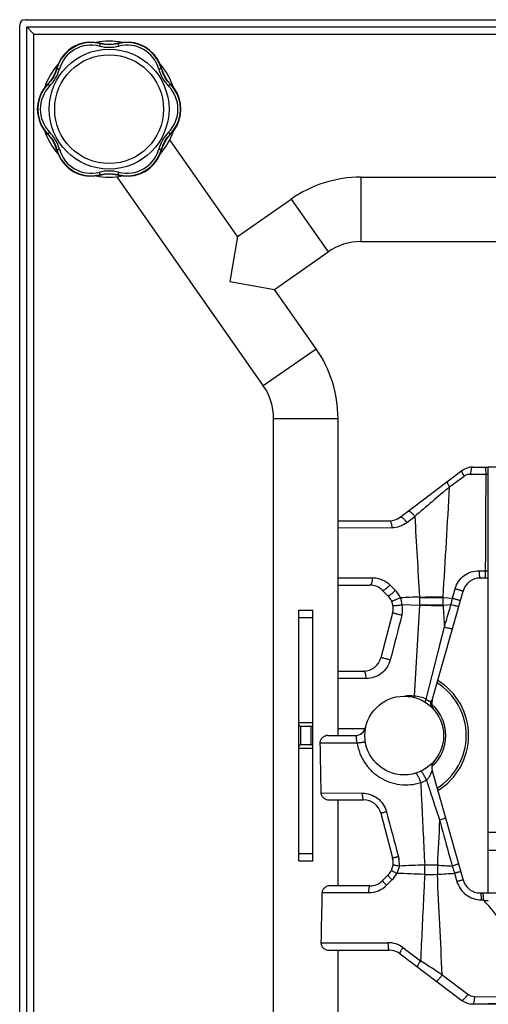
# Model space of a CAD drawing. Header units: millimetres. Extents: x 0 to 2100, y 0 to 1485.
# Tile 19 of 23: x 1379 to 1510, y 725 to 1001. Entities that reach past the tile are written whole.
import ezdxf

# ---------------------------------------------------------------- set-up
doc = ezdxf.new("R2010")
doc.units = ezdxf.units.MM
doc.header["$LTSCALE"] = 5
doc.layers.add('AXES', color=7, linetype='Continuous')

msp = doc.modelspace()

# ---------------------------------------------------------------- linework, layer by layer
at = {"color": 7, "linetype": 'Continuous'}
for p, q in [((1379.12, 602.09), (1379.12, 999.09)), ((1380.62, 1000.59), (1677.62, 1000.59)), ((1381.12, 602.59), (1381.12, 998.59)), ((1383.12, 996.59), (1381.12, 998.59)), ((1381.12, 998.59), (1677.12, 998.59)), ((1402.81, 993.75), (1401.62, 993.99)), ((1387.74, 983.54), (1386.94, 982.62)), ((1384.15, 977.08), (1384.04, 975.59)), ((1424.08, 974.1), (1424.19, 975.59)), ((1420.5, 967.64), (1421.3, 968.56)), ((1405.42, 957.43), (1406.62, 957.19)), ((1474.5, 956.59), (1583.73, 956.59)), ((1474.5, 938.59), (1583.73, 938.59)), ((1450.12, 712.02), (1450.12, 889.16)), ((1468.12, 800.59), (1468.12, 889.16)), ((1510.12, 756.59), (1510.12, 875.59)), ((1548.12, 875.59), (1510.12, 875.59)), ((1457.12, 765.59), (1457.12, 835.59)), ((1457.12, 835.59), (1461.12, 835.59)), ((1461.12, 765.59), (1461.12, 835.59)), ((1457.62, 803.19), (1460.62, 803.19)), ((1465.28, 800.59), (1472.94, 800.59)), ((1460.62, 797.99), (1457.62, 797.99)), ((1465.5, 782.59), (1475.26, 782.59)), ((1468.12, 758.59), (1468.12, 782.59)), ((1510.12, 773.59), (1548.12, 773.59)), ((1457.12, 765.59), (1461.12, 765.59)), ((1477.05, 758.59), (1465.73, 758.59)), ((1465.52, 740.59), (1482.45, 740.59)), ((1468.12, 712.02), (1468.12, 740.59)), ((1521.76, 725.59), (1510.12, 725.59))]:
    msp.add_line(p, q, dxfattribs=at)
at = {"color": 9, "linetype": 'Continuous'}
for p, q in [((1383.12, 604.59), (1383.12, 996.59)), ((1383.12, 996.59), (1675.12, 996.59)), ((1474.5, 956.59), (1474.5, 938.59)), ((1455, 950.44), (1465.32, 935.7)), ((1447.22, 898.34), (1461.97, 908.66)), ((1450.12, 889.16), (1468.12, 889.16)), ((1457.12, 833.59), (1461.12, 833.59)), ((1457.12, 804.19), (1461.12, 804.19)), ((1457.62, 803.19), (1457.62, 797.99)), ((1460.62, 797.99), (1460.62, 803.19)), ((1463.05, 798.56), (1473.47, 798.51)), ((1461.12, 796.99), (1457.12, 796.99)), ((1463.33, 784.56), (1474.88, 784.5)), ((1457.12, 767.59), (1461.12, 767.59)), ((1510.12, 768.59), (1548.12, 768.59)), ((1476.73, 756.68), (1463.62, 756.62)), ((1463.35, 742.62), (1482.07, 742.71))]:
    msp.add_line(p, q, dxfattribs=at)
at = {"color": 7, "linetype": 'Continuous'}
for points in [[(1401.62, 993.99), (1400.15, 994.26), (1398.58, 994.3), (1397.01, 994.1), (1395.5, 993.65), (1394.08, 992.97), (1392.78, 992.08), (1391.63, 990.99), (1390.68, 989.73), (1389.93, 988.35), (1389.44, 986.95)], [(1401.7, 993.87), (1400.23, 994.14), (1398.65, 994.19), (1397.08, 993.99), (1395.57, 993.54), (1394.14, 992.86), (1392.84, 991.97), (1391.7, 990.88), (1390.74, 989.62), (1389.99, 988.23), (1389.5, 986.82)], [(1406.53, 993.87), (1405.38, 993.64), (1404.11, 993.55), (1402.85, 993.64), (1401.7, 993.87)], [(1406.62, 993.99), (1405.42, 993.75), (1404.11, 993.66), (1402.81, 993.75)], [(1418.74, 986.82), (1418.24, 988.23), (1417.49, 989.63), (1416.53, 990.88), (1415.39, 991.97), (1414.09, 992.87), (1412.66, 993.54), (1411.15, 993.99), (1409.58, 994.19), (1408, 994.14), (1406.53, 993.87)], [(1418.8, 986.95), (1418.3, 988.35), (1417.55, 989.74), (1416.6, 991), (1415.45, 992.08), (1414.15, 992.98), (1412.73, 993.66), (1411.21, 994.1), (1409.65, 994.3), (1408.07, 994.26), (1406.62, 993.99)], [(1389.5, 986.82), (1389.12, 985.71), (1388.56, 984.57), (1387.85, 983.52), (1387.08, 982.64)], [(1389.44, 986.95), (1389.04, 985.8), (1388.46, 984.62), (1387.74, 983.54)], [(1421.16, 982.64), (1420.38, 983.52), (1419.67, 984.57), (1419.11, 985.71), (1418.74, 986.82)], [(1421.3, 982.62), (1420.49, 983.54), (1419.77, 984.63), (1419.19, 985.8), (1418.8, 986.95)], [(1386.94, 982.62), (1385.96, 981.48), (1385.12, 980.11), (1384.52, 978.64), (1384.15, 977.08)], [(1387.08, 982.64), (1386.09, 981.48), (1385.26, 980.12), (1384.65, 978.64), (1384.28, 977.08), (1384.17, 975.59)], [(1424.06, 975.59), (1423.95, 977.09), (1423.58, 978.65), (1422.97, 980.13), (1422.14, 981.49), (1421.16, 982.64)], [(1424.19, 975.59), (1424.08, 977.09), (1423.71, 978.65), (1423.11, 980.12), (1422.27, 981.48), (1421.3, 982.62)], [(1384.04, 975.59), (1384.15, 974.09), (1384.52, 972.53), (1385.13, 971.06), (1385.96, 969.7), (1386.94, 968.56)], [(1384.17, 975.59), (1384.28, 974.09), (1384.65, 972.53), (1385.26, 971.05), (1386.1, 969.69), (1387.08, 968.54)], [(1421.16, 968.54), (1422.14, 969.7), (1422.98, 971.06), (1423.59, 972.54), (1423.95, 974.1), (1424.06, 975.59)], [(1421.3, 968.56), (1422.27, 969.7), (1423.11, 971.07), (1423.72, 972.54), (1424.08, 974.1)], [(1386.94, 968.56), (1387.74, 967.64), (1388.47, 966.55), (1389.04, 965.38), (1389.44, 964.23)], [(1387.08, 968.54), (1387.86, 967.66), (1388.56, 966.61), (1389.12, 965.47), (1389.5, 964.36)], [(1418.74, 964.36), (1419.12, 965.47), (1419.68, 966.61), (1420.38, 967.66), (1421.16, 968.54)], [(1418.8, 964.23), (1419.19, 965.38), (1419.77, 966.56), (1420.5, 967.64)], [(1389.44, 964.23), (1389.93, 962.83), (1390.68, 961.44), (1391.64, 960.18), (1392.78, 959.1), (1394.08, 958.2), (1395.51, 957.52), (1397.02, 957.08), (1398.58, 956.88), (1400.16, 956.92), (1401.62, 957.19)], [(1389.5, 964.36), (1389.99, 962.95), (1390.74, 961.55), (1391.7, 960.3), (1392.84, 959.21), (1394.15, 958.31), (1395.57, 957.64), (1397.09, 957.19), (1398.65, 956.99), (1400.23, 957.04), (1401.7, 957.31)], [(1406.53, 957.31), (1408.01, 957.04), (1409.59, 956.99), (1411.15, 957.19), (1412.67, 957.64), (1414.09, 958.32), (1415.39, 959.21), (1416.54, 960.3), (1417.5, 961.56), (1418.24, 962.95), (1418.74, 964.36)], [(1406.62, 957.19), (1408.08, 956.92), (1409.66, 956.88), (1411.22, 957.08), (1412.73, 957.53), (1414.16, 958.21), (1415.46, 959.1), (1416.6, 960.19), (1417.56, 961.45), (1418.3, 962.83), (1418.8, 964.23)], [(1401.62, 957.19), (1402.82, 957.43), (1404.12, 957.52), (1405.42, 957.43)], [(1401.7, 957.31), (1402.86, 957.54), (1404.12, 957.63), (1405.38, 957.54), (1406.53, 957.31)]]:
    msp.add_lwpolyline(points, dxfattribs=at)
at = {"color": 9, "linetype": 'Continuous'}
for radius in [16.75, 15.21]:
    msp.add_circle((1404.12, 975.59), radius, dxfattribs=at)
at = {"color": 7, "linetype": 'Continuous'}
for centre, radius, start, end in [((1380.62, 999.09), 1.5, 90, 180), ((1474.5, 922.59), 34, 90, 125), ((1474.5, 922.59), 16, 90, 125), ((1434.12, 889.16), 34, 0, 35), ((1434.12, 889.16), 16, 0, 35), ((1486.62, 800.59), 18, 301.3943, 58.6057), ((1457.62, 803.69), 0.5, 180, 270), ((1460.62, 803.69), 0.5, 270, 0), ((1457.62, 797.49), 0.5, 90, 180), ((1460.62, 797.49), 0.5, 0, 90)]:
    msp.add_arc(centre, radius, start, end, dxfattribs=at)
at = {"color": 9, "linetype": 'Continuous'}
for centre, radius, start, end in [((1399.09, 984.29), 9.21, 75.5258, 164.4742), ((1404.12, 1003.78), 10.91, 255.5584, 284.4416), ((1409.14, 984.29), 9.21, 15.5259, 104.4741), ((1379.71, 989.68), 10.91, 315.5584, 344.4416), ((1428.53, 989.68), 10.91, 195.5584, 224.4416), ((1394.07, 975.59), 9.21, 135.5229, 180.0039), ((1414.16, 975.59), 9.21, 359.9961, 44.4771), ((1394.07, 975.59), 9.21, 179.9961, 224.4771), ((1414.16, 975.59), 9.21, 315.5229, 0.0039), ((1379.71, 961.5), 10.91, 15.5584, 44.4416), ((1428.53, 961.5), 10.91, 135.5584, 164.4416), ((1399.09, 966.89), 9.21, 195.5259, 284.4741), ((1409.14, 966.89), 9.21, 255.5258, 344.4742), ((1404.12, 947.4), 10.91, 75.5584, 104.4416), ((1486.62, 800.59), 17.36, 301.9804, 58.0196), ((1486.62, 800.59), 11.64, 311.7649, 48.2351)]:
    msp.add_arc(centre, radius, start, end, dxfattribs=at)
for points, knots in [([(1401.7, 993.87), (1401.69, 993.87), (1401.68, 993.86), (1401.66, 993.85), (1401.64, 993.82), (1401.61, 993.77), (1401.57, 993.69), (1401.53, 993.59), (1401.47, 993.43), (1401.42, 993.3), (1401.4, 993.21)], [0, 0, 0, 0, 0.032849, 0.058416, 0.091316, 0.179751, 0.297395, 0.441973, 0.610186, 1, 1, 1, 1]), ([(1401.62, 993.99), (1401.62, 993.99), (1401.62, 993.98), (1401.62, 993.97), (1401.62, 993.96), (1401.61, 993.93), (1401.61, 993.91), (1401.61, 993.89)], [0, 0, 0, 0, 0.024815, 0.075256, 0.26456, 0.573741, 1, 1, 1, 1]), ([(1406.53, 993.87), (1406.54, 993.87), (1406.56, 993.86), (1406.57, 993.85), (1406.6, 993.82), (1406.63, 993.77), (1406.66, 993.69), (1406.71, 993.59), (1406.77, 993.43), (1406.81, 993.3), (1406.84, 993.21)], [0, 0, 0, 0, 0.032849, 0.058416, 0.091316, 0.179751, 0.297395, 0.441973, 0.610186, 1, 1, 1, 1]), ([(1406.62, 993.99), (1406.62, 993.99), (1406.61, 993.98), (1406.61, 993.97), (1406.62, 993.96), (1406.62, 993.93), (1406.62, 993.91), (1406.63, 993.89)], [0, 0, 0, 0, 0.024818, 0.07526, 0.264563, 0.573742, 1, 1, 1, 1]), ([(1389.44, 986.95), (1389.44, 986.95), (1389.44, 986.95), (1389.44, 986.95), (1389.46, 986.94), (1389.49, 986.93), (1389.51, 986.92), (1389.52, 986.92)], [0, 0, 0, 0, 0.024819, 0.075261, 0.264564, 0.573742, 1, 1, 1, 1]), ([(1389.5, 986.82), (1389.5, 986.83), (1389.51, 986.84), (1389.53, 986.85), (1389.57, 986.85), (1389.63, 986.85), (1389.71, 986.85), (1389.82, 986.83), (1389.99, 986.81), (1390.13, 986.78), (1390.22, 986.76)], [0, 0, 0, 0, 0.032848, 0.058416, 0.091316, 0.17975, 0.297395, 0.441972, 0.610186, 1, 1, 1, 1]), ([(1418.74, 986.82), (1418.74, 986.83), (1418.72, 986.84), (1418.7, 986.85), (1418.66, 986.85), (1418.6, 986.85), (1418.52, 986.85), (1418.41, 986.83), (1418.24, 986.81), (1418.11, 986.78), (1418.01, 986.76)], [0, 0, 0, 0, 0.032849, 0.058416, 0.091316, 0.179751, 0.297395, 0.441973, 0.610186, 1, 1, 1, 1]), ([(1418.8, 986.95), (1418.8, 986.95), (1418.8, 986.95), (1418.79, 986.95), (1418.77, 986.94), (1418.75, 986.93), (1418.73, 986.92), (1418.71, 986.92)], [0, 0, 0, 0, 0.024816, 0.075257, 0.26456, 0.573741, 1, 1, 1, 1]), ([(1386.94, 982.62), (1386.94, 982.62), (1386.94, 982.62), (1386.95, 982.62), (1386.95, 982.61), (1386.96, 982.61), (1386.96, 982.61)], [0, 0, 0, 0, 0.087051, 0.276918, 0.580742, 1, 1, 1, 1]), ([(1386.96, 982.61), (1386.97, 982.6), (1386.98, 982.59), (1387, 982.58), (1387.01, 982.57)], [0, 0, 0, 0, 0.20355, 1, 1, 1, 1]), ([(1387.08, 982.64), (1387.07, 982.63), (1387.07, 982.61), (1387.08, 982.59), (1387.09, 982.56), (1387.12, 982.51), (1387.17, 982.43), (1387.23, 982.35), (1387.34, 982.21), (1387.43, 982.11), (1387.5, 982.04)], [0, 0, 0, 0, 0.032849, 0.058416, 0.091317, 0.179751, 0.297395, 0.441973, 0.610186, 1, 1, 1, 1]), ([(1421.16, 982.64), (1421.16, 982.63), (1421.16, 982.61), (1421.16, 982.59), (1421.14, 982.56), (1421.11, 982.51), (1421.07, 982.43), (1421, 982.35), (1420.89, 982.21), (1420.8, 982.11), (1420.73, 982.04)], [0, 0, 0, 0, 0.032849, 0.058416, 0.091316, 0.179751, 0.297395, 0.441973, 0.610186, 1, 1, 1, 1]), ([(1421.27, 982.61), (1421.27, 982.6), (1421.25, 982.59), (1421.24, 982.58), (1421.22, 982.57)], [0, 0, 0, 0, 0.203571, 1, 1, 1, 1]), ([(1421.3, 982.62), (1421.3, 982.62), (1421.29, 982.62), (1421.29, 982.62), (1421.28, 982.61), (1421.27, 982.61), (1421.27, 982.61)], [0, 0, 0, 0, 0.087051, 0.276918, 0.580741, 1, 1, 1, 1]), ([(1386.94, 968.56), (1386.94, 968.56), (1386.94, 968.56), (1386.95, 968.56), (1386.95, 968.57), (1386.96, 968.57), (1386.96, 968.57)], [0, 0, 0, 0, 0.087051, 0.276918, 0.580741, 1, 1, 1, 1]), ([(1386.96, 968.57), (1386.97, 968.58), (1386.98, 968.59), (1387, 968.6), (1387.01, 968.61)], [0, 0, 0, 0, 0.203571, 1, 1, 1, 1]), ([(1387.08, 968.54), (1387.07, 968.55), (1387.07, 968.57), (1387.08, 968.59), (1387.09, 968.62), (1387.12, 968.67), (1387.17, 968.75), (1387.23, 968.83), (1387.34, 968.96), (1387.43, 969.07), (1387.5, 969.14)], [0, 0, 0, 0, 0.032849, 0.058416, 0.091316, 0.179751, 0.297395, 0.441973, 0.610186, 1, 1, 1, 1]), ([(1421.16, 968.54), (1421.16, 968.55), (1421.16, 968.57), (1421.16, 968.59), (1421.14, 968.62), (1421.11, 968.67), (1421.07, 968.75), (1421, 968.83), (1420.89, 968.96), (1420.8, 969.07), (1420.73, 969.14)], [0, 0, 0, 0, 0.032849, 0.058416, 0.091317, 0.179751, 0.297395, 0.441973, 0.610186, 1, 1, 1, 1]), ([(1421.27, 968.57), (1421.27, 968.58), (1421.25, 968.59), (1421.24, 968.6), (1421.22, 968.61)], [0, 0, 0, 0, 0.20355, 1, 1, 1, 1]), ([(1421.3, 968.56), (1421.3, 968.56), (1421.29, 968.56), (1421.29, 968.56), (1421.28, 968.57), (1421.27, 968.57), (1421.27, 968.57)], [0, 0, 0, 0, 0.087051, 0.276918, 0.580742, 1, 1, 1, 1]), ([(1389.44, 964.23), (1389.44, 964.23), (1389.44, 964.23), (1389.44, 964.23), (1389.46, 964.24), (1389.49, 964.25), (1389.51, 964.26), (1389.52, 964.26)], [0, 0, 0, 0, 0.024816, 0.075257, 0.26456, 0.573741, 1, 1, 1, 1]), ([(1389.5, 964.36), (1389.5, 964.35), (1389.51, 964.34), (1389.53, 964.33), (1389.57, 964.33), (1389.63, 964.33), (1389.71, 964.33), (1389.82, 964.35), (1389.99, 964.37), (1390.13, 964.4), (1390.22, 964.42)], [0, 0, 0, 0, 0.032849, 0.058416, 0.091316, 0.179751, 0.297395, 0.441973, 0.610186, 1, 1, 1, 1]), ([(1418.74, 964.36), (1418.74, 964.35), (1418.72, 964.34), (1418.7, 964.33), (1418.66, 964.33), (1418.6, 964.33), (1418.52, 964.33), (1418.41, 964.35), (1418.24, 964.37), (1418.11, 964.4), (1418.01, 964.42)], [0, 0, 0, 0, 0.032848, 0.058416, 0.091316, 0.17975, 0.297395, 0.441972, 0.610186, 1, 1, 1, 1]), ([(1418.8, 964.23), (1418.8, 964.23), (1418.8, 964.23), (1418.79, 964.23), (1418.77, 964.24), (1418.75, 964.25), (1418.73, 964.26), (1418.71, 964.26)], [0, 0, 0, 0, 0.024819, 0.075261, 0.264564, 0.573742, 1, 1, 1, 1]), ([(1401.7, 957.31), (1401.69, 957.31), (1401.68, 957.32), (1401.66, 957.33), (1401.64, 957.36), (1401.61, 957.41), (1401.57, 957.49), (1401.53, 957.59), (1401.47, 957.75), (1401.42, 957.88), (1401.4, 957.97)], [0, 0, 0, 0, 0.032849, 0.058416, 0.091316, 0.179751, 0.297395, 0.441973, 0.610186, 1, 1, 1, 1]), ([(1406.53, 957.31), (1406.54, 957.31), (1406.56, 957.32), (1406.57, 957.33), (1406.6, 957.36), (1406.63, 957.41), (1406.66, 957.49), (1406.71, 957.59), (1406.77, 957.75), (1406.81, 957.88), (1406.84, 957.97)], [0, 0, 0, 0, 0.032849, 0.058416, 0.091316, 0.179751, 0.297395, 0.441973, 0.610186, 1, 1, 1, 1]), ([(1401.62, 957.19), (1401.62, 957.19), (1401.62, 957.2), (1401.62, 957.21), (1401.62, 957.22), (1401.61, 957.25), (1401.61, 957.27), (1401.61, 957.29)], [0, 0, 0, 0, 0.024818, 0.07526, 0.264563, 0.573742, 1, 1, 1, 1]), ([(1406.62, 957.19), (1406.62, 957.19), (1406.61, 957.2), (1406.61, 957.21), (1406.62, 957.22), (1406.62, 957.25), (1406.62, 957.27), (1406.63, 957.29)], [0, 0, 0, 0, 0.024815, 0.075256, 0.26456, 0.573741, 1, 1, 1, 1])]:
    msp.add_open_spline(points, degree=3, knots=knots, dxfattribs=at)
at = {"color": 7, "linetype": 'Continuous'}
for points, knots in [([(1465.28, 800.59), (1465.04, 800.59), (1464.54, 800.48), (1463.97, 800.15), (1463.56, 799.78), (1463.29, 799.44), (1463.09, 799.02), (1463.04, 798.72), (1463.05, 798.56)], [0, 0, 0, 0, 0.216765, 0.458083, 0.587221, 0.721095, 0.859166, 1, 1, 1, 1]), ([(1463.33, 784.56), (1463.33, 784.41), (1463.39, 784.11), (1463.59, 783.71), (1463.86, 783.38), (1464.26, 783.02), (1464.8, 782.7), (1465.28, 782.59), (1465.5, 782.59)], [0, 0, 0, 0, 0.142852, 0.28229, 0.41691, 0.54622, 0.786303, 1, 1, 1, 1]), ([(1465.73, 758.59), (1465.51, 758.59), (1465.05, 758.48), (1464.52, 758.16), (1464.13, 757.8), (1463.87, 757.47), (1463.68, 757.07), (1463.62, 756.77), (1463.62, 756.62)], [0, 0, 0, 0, 0.209971, 0.448715, 0.578316, 0.713889, 0.854965, 1, 1, 1, 1]), ([(1463.35, 742.62), (1463.35, 742.46), (1463.39, 742.16), (1463.59, 741.75), (1463.85, 741.4), (1464.25, 741.03), (1464.8, 740.71), (1465.29, 740.59), (1465.52, 740.59)], [0, 0, 0, 0, 0.142914, 0.282585, 0.417403, 0.546826, 0.78684, 1, 1, 1, 1])]:
    msp.add_open_spline(points, degree=3, knots=knots, dxfattribs=at)
for points in [[(1463.05, 798.56), (1463.14, 793.89), (1463.24, 789.23), (1463.33, 784.56)], [(1463.62, 756.62), (1463.53, 751.95), (1463.44, 747.28), (1463.35, 742.62)]]:
    msp.add_open_spline(points, degree=3, dxfattribs=at)
at = {"layer": 'AXES', "color": 7, "linetype": 'Continuous'}
for p, q in [((1440.04, 939.97), (1421.09, 967.05)), ((1447.22, 898.34), (1406.34, 956.72)), ((1440.04, 939.97), (1455, 950.44)), ((1440.04, 939.97), (1437.83, 927.44)), ((1450.37, 925.23), (1465.32, 935.7)), ((1437.83, 927.44), (1450.37, 925.23)), ((1461.97, 908.66), (1450.37, 925.23)), ((1505.78, 875.59), (1510.12, 875.59)), ((1485.45, 861.59), (1502.78, 874.59)), ((1468.12, 860.59), (1482.45, 860.59)), ((1510.12, 844.59), (1507.89, 844.59)), ((1468.12, 842.59), (1477.05, 842.59)), ((1480.58, 841.13), (1482.09, 839.62)), ((1494.42, 810.45), (1503.08, 840.96)), ((1483.39, 834.81), (1480.1, 822.32)), ((1468.12, 818.59), (1475.26, 818.59)), ((1494.42, 790.73), (1503.08, 760.22)), ((1480.1, 778.86), (1483.39, 766.37)), ((1480.58, 760.05), (1482.09, 761.56)), ((1507.89, 756.59), (1550.34, 756.59)), ((1485.45, 739.59), (1502.78, 726.59)), ((1505.78, 725.59), (1552.45, 725.59))]:
    msp.add_line(p, q, dxfattribs=at)
at = {"layer": 'AXES', "color": 9, "linetype": 'Continuous'}
for p, q in [((1499.31, 870.05), (1503.36, 873.06)), ((1505.15, 873.64), (1509.43, 873.6)), ((1487.37, 860.13), (1489.57, 861.78)), ((1468.12, 858.62), (1483.16, 858.71)), ((1468.12, 844.63), (1477.69, 844.68)), ((1507.55, 846.62), (1509.29, 846.6)), ((1482.63, 842.65), (1484.13, 841.16)), ((1497.49, 839.18), (1500.15, 838.95)), ((1500.15, 838.95), (1500.87, 841.61)), ((1490.88, 836.89), (1486.08, 837.09)), ((1497.49, 837), (1499.71, 837.19)), ((1492.76, 810.77), (1497.87, 830.92)), ((1496.5, 825.51), (1497.87, 830.92)), ((1475.98, 816.51), (1468.12, 816.56)), ((1468.12, 802.56), (1475.71, 802.52)), ((1500.69, 762.11), (1501.36, 759.8)), ((1483.21, 760.27), (1481.69, 758.76)), ((1508.14, 754.66), (1508.74, 754.65)), ((1486.26, 741.33), (1491.18, 737.66)), ((1497.24, 733.71), (1504.44, 728.29)), ((1506.24, 727.67), (1522.22, 727.54))]:
    msp.add_line(p, q, dxfattribs=at)
at = {"layer": 'AXES', "color": 7, "linetype": 'Continuous'}
msp.add_circle((1486.62, 800.59), 11, dxfattribs=at)
for centre, radius, start, end in [((1404.12, 975.59), 19, 78.9588, 101.0446), ((1404.12, 975.59), 19, 138.6934, 161.0721), ((1404.12, 975.59), 19, 18.0163, 41.3102), ((1404.12, 975.59), 19, 198.0163, 221.3102), ((1404.12, 975.59), 19, 318.6934, 341.0721), ((1404.12, 975.59), 19, 258.9588, 281.0446), ((1505.78, 870.59), 5, 90, 126.8699), ((1482.45, 865.59), 5, 270, 306.8699), ((1507.89, 839.59), 5, 90, 164.1406), ((1477.05, 837.59), 5, 44.9982, 90), ((1478.55, 836.09), 5, 345.2564, 45), ((1475.26, 823.59), 5, 270, 345.2564), ((1497.3, 809.63), 3, 164.1389, 220.2335), ((1472.94, 803.59), 3, 270, 346.5494), ((1497.3, 791.55), 3, 141.1572, 195.8611), ((1475.26, 777.59), 5, 14.7436, 90), ((1478.55, 765.09), 5, 314.9999, 14.7436), ((1477.05, 763.59), 5, 270, 315.0018), ((1507.89, 761.59), 5, 195.8594, 270), ((1482.45, 735.59), 5, 53.1301, 90), ((1505.78, 730.59), 5, 233.1301, 270)]:
    msp.add_arc(centre, radius, start, end, dxfattribs=at)
at = {"layer": 'AXES', "color": 9, "linetype": 'Continuous'}
for centre, radius, start, end in [((3627.04, -1646.41), 3295.43, 130.21545, 130.43749), ((-2356.7, 1081.28), 3861.79, 356.40885, 356.86446), ((10697.37, 1386.29), 9222.72, 183.260221, 183.400214), ((1483.12, 865.77), 7.06, 270.3561, 307.0072), ((1479.25, 836.28), 6.9, 23.9053, 45.0109), ((1477.37, 835.88), 8.79, 7.8732, 21.2945), ((1615.36, 838.09), 124.49, 179.4971, 180.5029), ((1491.13, 1032.11), 192.82, 269.9242, 271.8932), ((1487.42, 839.21), 3.46, 359.4983, 1.2155), ((1494.18, 1037.25), 198.09, 269.0438, 270.9559), ((1484.49, 840.2), 13.04, 355.5248, 356.4445), ((1450.38, 838.09), 47.12, 358.6713, 1.3287), ((1479.19, 835.92), 6.99, 345.5193, 9.612), ((11135, 264.56), 9661.09, 176.603728, 176.753887), ((1494.18, 638.93), 198.1, 89.044, 90.956), ((1487.42, 836.97), 3.46, 358.7844, 0.5018), ((1491.2, 648.12), 188.77, 88.0856, 90.097), ((1484.44, 835.98), 13.09, 3.5564, 4.4725), ((1488.16, 799.68), 12.01, 84.0016, 96.6568), ((1497.29, 810.63), 7.94, 172.8724, 175.8818), ((1488.42, 800.65), 11.01, 66.7878, 84.8428), ((1508.51, 802.39), 17.83, 151.9854, 154.9576), ((1497.32, 809.63), 3.02, 164.6153, 180.7408), ((1497.28, 809.63), 2.98, 180.7599, 186.2774), ((1497.3, 809.63), 3, 186.2958, 198.0476), ((1497.24, 809.64), 2.94, 164.1406, 164.5527), ((1497.28, 809.62), 2.98, 198.0647, 203.7321), ((1497.32, 809.64), 3.02, 203.7533, 218.9972), ((1497.27, 809.6), 2.95, 219.0444, 220.2941), ((1477.32, 799.99), 4.13, 188.3214, 200.9768), ((1487.64, 797.39), 10.58, 289.8585, 299.4189), ((1478.25, 764.92), 7.02, 353.4955, 15.0153), ((1478.19, 765.29), 7.1, 314.995, 333.0878), ((1387.74, 763.09), 104.62, 359.2814, 0.7186), ((1492.52, 591.62), 172.78, 88.8825, 90.0554), ((1655.26, 763.09), 159.37, 179.5401, 180.4599), ((1492.52, 934.62), 172.84, 269.9448, 271.1173), ((-7484.93, 314.62), 8991.95, 2.671374, 2.850643), ((1476.69, 763.76), 7.07, 270.3654, 315.0482), ((1562.86, 1068.26), 318.24, 260.2084, 260.4649), ((1482.11, 735.77), 6.94, 53.2555, 90.338), ((278.88, -1131.13), 2227.56, 56.84197, 57.02809), ((1506.27, 730.72), 3.04, 232.932, 269.4587)]:
    msp.add_arc(centre, radius, start, end, dxfattribs=at)
for points, knots in [([(1505.78, 875.59), (1505.74, 875.59), (1505.65, 875.56), (1505.53, 875.43), (1505.43, 875.25), (1505.33, 875.01), (1505.26, 874.72), (1505.18, 874.26), (1505.15, 873.89), (1505.15, 873.64)], [0, 0, 0, 0, 0.058807, 0.133331, 0.230346, 0.350741, 0.492236, 0.651022, 1, 1, 1, 1]), ([(1509.12, 875.59), (1509.14, 875.59), (1509.18, 875.56), (1509.21, 875.51), (1509.25, 875.42), (1509.29, 875.26), (1509.34, 875.03), (1509.38, 874.73), (1509.42, 874.25), (1509.43, 873.86), (1509.43, 873.6)], [0, 0, 0, 0, 0.03291, 0.058037, 0.090275, 0.177255, 0.294421, 0.440127, 0.610721, 1, 1, 1, 1]), ([(1502.78, 874.59), (1502.73, 874.55), (1502.72, 874.41), (1502.75, 874.24), (1502.82, 874.05), (1502.91, 873.83), (1503.08, 873.49), (1503.24, 873.24), (1503.36, 873.06)], [0, 0, 0, 0, 0.113565, 0.206068, 0.324149, 0.466149, 0.629015, 1, 1, 1, 1]), ([(1503.36, 873.06), (1503.62, 873.26), (1504.19, 873.55), (1504.84, 873.65), (1505.15, 873.64)], [0, 0, 0, 0, 0.503058, 1, 1, 1, 1]), ([(1509.43, 873.6), (1509.48, 873.6), (1509.57, 873.6), (1509.7, 873.6), (1509.82, 873.6), (1509.92, 873.6), (1509.99, 873.6), (1510.04, 873.6), (1510.07, 873.6), (1510.09, 873.6), (1510.1, 873.6), (1510.11, 873.6), (1510.12, 873.6), (1510.12, 873.6)], [0, 0, 0, 0, 0.209312, 0.403417, 0.576543, 0.723939, 0.842444, 0.889918, 0.92912, 0.959883, 0.982051, 0.995472, 1, 1, 1, 1]), ([(1498.7, 871.53), (1498.65, 871.49), (1498.65, 871.36), (1498.69, 871.2), (1498.76, 871.01), (1498.85, 870.8), (1499.03, 870.47), (1499.19, 870.22), (1499.31, 870.05)], [0, 0, 0, 0, 0.106987, 0.198507, 0.316661, 0.459568, 0.624042, 1, 1, 1, 1]), ([(1485.45, 861.59), (1485.49, 861.62), (1485.61, 861.65), (1485.81, 861.61), (1486.04, 861.5), (1486.3, 861.33), (1486.57, 861.09), (1486.85, 860.8), (1487.12, 860.48), (1487.29, 860.25), (1487.37, 860.13)], [0, 0, 0, 0, 0.05923, 0.135589, 0.235671, 0.359479, 0.503503, 0.662575, 0.830587, 1, 1, 1, 1]), ([(1487.64, 863.23), (1487.68, 863.26), (1487.8, 863.3), (1488, 863.26), (1488.24, 863.15), (1488.49, 862.98), (1488.77, 862.74), (1489.05, 862.46), (1489.32, 862.13), (1489.49, 861.9), (1489.57, 861.78)], [0, 0, 0, 0, 0.060108, 0.136976, 0.237208, 0.360901, 0.504637, 0.663326, 0.830935, 1, 1, 1, 1]), ([(1482.45, 860.59), (1482.5, 860.59), (1482.6, 860.56), (1482.73, 860.44), (1482.85, 860.27), (1482.95, 860.03), (1483.04, 859.75), (1483.13, 859.3), (1483.16, 858.95), (1483.16, 858.71)], [0, 0, 0, 0, 0.065173, 0.143626, 0.241955, 0.361649, 0.501064, 0.656973, 1, 1, 1, 1]), ([(1477.69, 844.68), (1477.7, 844.41), (1477.68, 844.03), (1477.6, 843.54), (1477.52, 843.22), (1477.43, 842.96), (1477.32, 842.76), (1477.19, 842.63), (1477.09, 842.59), (1477.05, 842.59)], [0, 0, 0, 0, 0.344525, 0.503342, 0.645703, 0.76732, 0.865492, 0.940813, 1, 1, 1, 1]), ([(1477.69, 844.68), (1478.14, 844.68), (1479.05, 844.6), (1480.36, 844.21), (1481.59, 843.57), (1482.31, 842.98), (1482.63, 842.65)], [0, 0, 0, 0, 0.246655, 0.494998, 0.745976, 1, 1, 1, 1]), ([(1500.87, 841.61), (1501.07, 842.33), (1501.71, 843.72), (1503.29, 845.37), (1505.31, 846.41), (1506.81, 846.63), (1507.55, 846.62)], [0, 0, 0, 0, 0.251556, 0.502326, 0.751708, 1, 1, 1, 1]), ([(1507.55, 846.62), (1507.55, 846.36), (1507.56, 845.99), (1507.6, 845.51), (1507.64, 845.2), (1507.69, 844.95), (1507.74, 844.78), (1507.79, 844.68), (1507.83, 844.62), (1507.87, 844.59), (1507.89, 844.59)], [0, 0, 0, 0, 0.368025, 0.535317, 0.682955, 0.805705, 0.899485, 0.934925, 0.962831, 1, 1, 1, 1]), ([(1509.29, 846.6), (1509.29, 846.34), (1509.28, 845.96), (1509.26, 845.49), (1509.24, 845.19), (1509.22, 844.94), (1509.19, 844.76), (1509.16, 844.65), (1509.14, 844.6), (1509.12, 844.59), (1509.12, 844.59)], [0, 0, 0, 0, 0.383375, 0.555325, 0.704987, 0.827047, 0.917662, 0.9746, 0.990612, 1, 1, 1, 1]), ([(1509.29, 846.6), (1509.34, 846.6), (1509.45, 846.6), (1509.61, 846.6), (1509.75, 846.6), (1509.87, 846.6), (1509.96, 846.6), (1510.02, 846.6), (1510.05, 846.6), (1510.08, 846.6), (1510.1, 846.6), (1510.11, 846.61), (1510.12, 846.6), (1510.12, 846.6)], [0, 0, 0, 0, 0.20332, 0.394802, 0.567644, 0.716759, 0.83771, 0.886502, 0.926951, 0.958687, 0.981529, 0.995341, 1, 1, 1, 1]), ([(1482.63, 842.65), (1482.43, 842.43), (1482.11, 842.11), (1481.68, 841.72), (1481.37, 841.48), (1481.1, 841.29), (1480.9, 841.17), (1480.76, 841.12), (1480.67, 841.1), (1480.61, 841.1), (1480.58, 841.13)], [0, 0, 0, 0, 0.347482, 0.514648, 0.666145, 0.794449, 0.893722, 0.931406, 0.961049, 1, 1, 1, 1]), ([(1484.13, 841.16), (1483.93, 840.93), (1483.61, 840.61), (1483.18, 840.22), (1482.87, 839.98), (1482.6, 839.79), (1482.4, 839.67), (1482.27, 839.62), (1482.18, 839.59), (1482.11, 839.6), (1482.09, 839.62)], [0, 0, 0, 0, 0.348057, 0.515494, 0.667203, 0.795612, 0.894829, 0.932394, 0.96183, 1, 1, 1, 1]), ([(1485.56, 839.07), (1485.42, 839.01), (1485.14, 838.88), (1484.72, 838.69), (1484.31, 838.52), (1483.94, 838.37), (1483.62, 838.25), (1483.39, 838.17), (1483.26, 838.13), (1483.19, 838.12), (1483.14, 838.11), (1483.12, 838.12), (1483.11, 838.13)], [0, 0, 0, 0, 0.174895, 0.353296, 0.525039, 0.680906, 0.812258, 0.911972, 0.948281, 0.97492, 0.991809, 1, 1, 1, 1]), ([(1500.87, 841.61), (1501.01, 841.57), (1501.28, 841.49), (1501.69, 841.38), (1502.06, 841.27), (1502.35, 841.18), (1502.56, 841.12), (1502.69, 841.08), (1502.81, 841.05), (1502.9, 841.02), (1502.97, 841), (1503.01, 840.98), (1503.04, 840.97), (1503.06, 840.97), (1503.07, 840.96), (1503.08, 840.96), (1503.08, 840.96), (1503.08, 840.96)], [0, 0, 0, 0, 0.186161, 0.37025, 0.543075, 0.696892, 0.764461, 0.824684, 0.876851, 0.920416, 0.954844, 0.968485, 0.979703, 0.988476, 0.994784, 0.998613, 1, 1, 1, 1]), ([(1486.08, 837.09), (1485.78, 837.02), (1485.33, 836.95), (1484.74, 836.87), (1484.34, 836.83), (1484, 836.81), (1483.77, 836.82), (1483.63, 836.83), (1483.55, 836.84), (1483.51, 836.86), (1483.49, 836.88), (1483.48, 836.9)], [0, 0, 0, 0, 0.351133, 0.5212, 0.675443, 0.805603, 0.904991, 0.941673, 0.969253, 0.98804, 1, 1, 1, 1]), ([(1497.87, 830.92), (1498.02, 831.44), (1498.63, 833.53), (1499.25, 835.62), (1499.71, 837.19)], [0, 0, 0, 0, 0.249795, 1, 1, 1, 1]), ([(1499.71, 837.19), (1499.75, 837.34), (1499.89, 837.92), (1500.04, 838.51), (1500.15, 838.95)], [0, 0, 0, 0, 0.249547, 1, 1, 1, 1]), ([(1499.71, 837.19), (1499.98, 837.11), (1500.37, 837), (1500.87, 836.88), (1501.2, 836.81), (1501.47, 836.76), (1501.68, 836.74), (1501.81, 836.73), (1501.87, 836.74), (1501.89, 836.76), (1501.89, 836.76)], [0, 0, 0, 0, 0.369658, 0.540571, 0.692175, 0.818051, 0.912808, 0.972965, 0.989987, 1, 1, 1, 1]), ([(1500.15, 838.95), (1500.28, 838.92), (1500.55, 838.84), (1500.95, 838.72), (1501.32, 838.61), (1501.61, 838.53), (1501.82, 838.47), (1501.95, 838.43), (1502.06, 838.39), (1502.15, 838.36), (1502.23, 838.33), (1502.27, 838.32), (1502.3, 838.31), (1502.32, 838.3), (1502.32, 838.3), (1502.33, 838.29), (1502.33, 838.29)], [0, 0, 0, 0, 0.186873, 0.371212, 0.543956, 0.697487, 0.764877, 0.824918, 0.876912, 0.920327, 0.954641, 0.979437, 0.988205, 0.994531, 0.998419, 1, 1, 1, 1]), ([(1485.95, 834.17), (1485.81, 834.21), (1485.5, 834.29), (1485.05, 834.41), (1484.62, 834.52), (1484.28, 834.61), (1484.03, 834.67), (1483.87, 834.71), (1483.73, 834.74), (1483.61, 834.77), (1483.52, 834.79), (1483.46, 834.8), (1483.42, 834.81), (1483.4, 834.81), (1483.39, 834.81), (1483.39, 834.81), (1483.39, 834.81)], [0, 0, 0, 0, 0.174895, 0.353888, 0.526576, 0.683495, 0.753194, 0.815741, 0.870239, 0.915908, 0.952153, 0.978417, 0.987695, 0.994375, 0.99845, 1, 1, 1, 1]), ([(1497.87, 830.92), (1498.14, 830.84), (1498.53, 830.73), (1499.05, 830.61), (1499.39, 830.54), (1499.67, 830.49), (1499.87, 830.47), (1499.99, 830.47), (1500.06, 830.48), (1500.11, 830.49), (1500.12, 830.51)], [0, 0, 0, 0, 0.365762, 0.536113, 0.687799, 0.814212, 0.909835, 0.94497, 0.971346, 1, 1, 1, 1]), ([(1482.73, 821.69), (1482.53, 820.94), (1481.88, 819.49), (1480.26, 817.8), (1478.22, 816.74), (1476.72, 816.51), (1475.98, 816.51)], [0, 0, 0, 0, 0.257504, 0.51025, 0.757184, 1, 1, 1, 1]), ([(1482.73, 821.69), (1482.58, 821.74), (1482.27, 821.82), (1481.82, 821.94), (1481.37, 822.05), (1481.02, 822.14), (1480.77, 822.2), (1480.6, 822.23), (1480.46, 822.27), (1480.34, 822.29), (1480.24, 822.31), (1480.17, 822.32), (1480.12, 822.32), (1480.1, 822.32), (1480.1, 822.32), (1480.1, 822.32)], [0, 0, 0, 0, 0.172713, 0.350598, 0.523026, 0.680273, 0.750273, 0.81317, 0.868039, 0.914077, 0.950676, 0.977274, 0.993586, 0.997918, 1, 1, 1, 1]), ([(1475.98, 816.51), (1475.99, 816.78), (1475.96, 817.16), (1475.88, 817.65), (1475.79, 817.96), (1475.69, 818.22), (1475.56, 818.42), (1475.42, 818.55), (1475.31, 818.59), (1475.26, 818.59)], [0, 0, 0, 0, 0.339273, 0.495922, 0.636848, 0.758122, 0.857455, 0.935876, 1, 1, 1, 1]), ([(1494.01, 810.18), (1493.96, 810.16), (1493.87, 810.13), (1493.71, 810.12), (1493.55, 810.16), (1493.33, 810.28), (1493.06, 810.48), (1492.86, 810.67), (1492.76, 810.77)], [0, 0, 0, 0, 0.100541, 0.204125, 0.316154, 0.438683, 0.709115, 1, 1, 1, 1]), ([(1494.01, 810.18), (1493.99, 810.06), (1493.93, 809.54), (1493.98, 809.01), (1494.08, 808.63)], [0, 0, 0, 0, 0.248529, 1, 1, 1, 1]), ([(1494.01, 810.18), (1494.06, 810.21), (1494.16, 810.27), (1494.27, 810.33), (1494.34, 810.38), (1494.38, 810.41), (1494.4, 810.43), (1494.41, 810.44), (1494.42, 810.45)], [0, 0, 0, 0, 0.382253, 0.686933, 0.804577, 0.896556, 0.961601, 1, 1, 1, 1]), ([(1472.94, 800.59), (1472.97, 800.59), (1473.03, 800.58), (1473.1, 800.51), (1473.14, 800.41), (1473.16, 800.27), (1473.18, 800.09), (1473.19, 799.8), (1473.21, 799.56), (1473.24, 799.39)], [0, 0, 0, 0, 0.063306, 0.127765, 0.20883, 0.315861, 0.451086, 0.612715, 1, 1, 1, 1]), ([(1473.47, 798.51), (1473.63, 798.53), (1473.93, 798.58), (1474.36, 798.65), (1474.75, 798.71), (1475.05, 798.76), (1475.25, 798.79), (1475.38, 798.81), (1475.49, 798.82), (1475.58, 798.84), (1475.65, 798.85), (1475.69, 798.85), (1475.71, 798.86), (1475.73, 798.86), (1475.74, 798.86), (1475.75, 798.86), (1475.75, 798.86), (1475.75, 798.86)], [0, 0, 0, 0, 0.206168, 0.398543, 0.57126, 0.719671, 0.783472, 0.839693, 0.88793, 0.927882, 0.959253, 0.971639, 0.981802, 0.989731, 0.995412, 0.998835, 1, 1, 1, 1]), ([(1473.47, 798.51), (1473.62, 797.52), (1474.13, 795.57), (1475.52, 792.9), (1477.44, 790.59), (1479.81, 788.76), (1482.51, 787.48), (1485.4, 786.81), (1488.36, 786.76), (1490.3, 787.14), (1491.23, 787.43)], [0, 0, 0, 0, 0.126343, 0.252446, 0.37817, 0.503428, 0.6282, 0.752513, 0.876417, 1, 1, 1, 1]), ([(1491.23, 787.43), (1491.18, 787.61), (1491.06, 787.97), (1490.87, 788.48), (1490.67, 788.95), (1490.47, 789.34), (1490.27, 789.66), (1490.12, 789.87), (1489.99, 789.98), (1489.9, 790.05), (1489.82, 790.07), (1489.77, 790.05)], [0, 0, 0, 0, 0.185708, 0.36436, 0.529106, 0.674493, 0.79588, 0.889889, 0.926351, 0.956106, 1, 1, 1, 1]), ([(1492.84, 788.17), (1492.68, 788.5), (1492.44, 788.98), (1492.11, 789.58), (1491.88, 789.95), (1491.71, 790.22), (1491.59, 790.39), (1491.51, 790.48), (1491.44, 790.56), (1491.37, 790.61), (1491.31, 790.64), (1491.29, 790.63)], [0, 0, 0, 0, 0.377793, 0.547506, 0.696161, 0.818625, 0.868667, 0.910767, 0.944682, 0.970394, 1, 1, 1, 1]), ([(1492.84, 788.17), (1492.97, 788.27), (1493.21, 788.49), (1493.51, 788.87), (1493.77, 789.26), (1493.95, 789.6), (1494.07, 789.86), (1494.15, 790.05), (1494.22, 790.22), (1494.28, 790.39), (1494.33, 790.51), (1494.36, 790.59), (1494.38, 790.64), (1494.39, 790.69), (1494.4, 790.7), (1494.42, 790.73), (1494.42, 790.73)], [0, 0, 0, 0, 0.161607, 0.321606, 0.476667, 0.624448, 0.694696, 0.761757, 0.824659, 0.88208, 0.931706, 0.952713, 0.970491, 0.984472, 0.994154, 1, 1, 1, 1]), ([(1491.23, 787.43), (1491.32, 785.51), (1491.69, 777.83), (1492.07, 770.16), (1492.35, 764.4)], [0, 0, 0, 0, 0.250039, 1, 1, 1, 1]), ([(1492.84, 788.17), (1493.14, 787.23), (1494.37, 783.47), (1495.59, 779.72), (1496.51, 776.91)], [0, 0, 0, 0, 0.250556, 1, 1, 1, 1]), ([(1474.88, 784.5), (1475.64, 784.5), (1477.17, 784.24), (1479.22, 783.14), (1480.82, 781.43), (1481.47, 780), (1481.67, 779.25)], [0, 0, 0, 0, 0.247787, 0.497095, 0.748063, 1, 1, 1, 1]), ([(1474.88, 784.5), (1474.88, 784.26), (1474.89, 783.9), (1474.94, 783.45), (1474.99, 783.16), (1475.04, 782.93), (1475.1, 782.77), (1475.15, 782.67), (1475.19, 782.62), (1475.23, 782.59), (1475.26, 782.59)], [0, 0, 0, 0, 0.368577, 0.534473, 0.680387, 0.801674, 0.894875, 0.930585, 0.959288, 1, 1, 1, 1]), ([(1481.67, 779.25), (1481.57, 779.22), (1481.36, 779.17), (1481.06, 779.09), (1480.79, 779.02), (1480.59, 778.97), (1480.45, 778.94), (1480.36, 778.92), (1480.28, 778.9), (1480.22, 778.89), (1480.17, 778.87), (1480.14, 778.87), (1480.12, 778.86), (1480.11, 778.86), (1480.1, 778.86), (1480.1, 778.86), (1480.1, 778.86)], [0, 0, 0, 0, 0.20404, 0.395766, 0.568533, 0.717381, 0.781447, 0.837997, 0.886627, 0.926934, 0.958562, 0.981339, 0.989369, 0.995146, 0.998664, 1, 1, 1, 1]), ([(1498.14, 777.62), (1498.15, 777.61), (1498.12, 777.57), (1498.08, 777.54), (1498.01, 777.49), (1497.88, 777.42), (1497.59, 777.28), (1497.13, 777.11), (1496.73, 776.98), (1496.51, 776.91)], [0, 0, 0, 0, 0.030027, 0.055499, 0.088924, 0.179741, 0.300543, 0.617427, 1, 1, 1, 1]), ([(1496.51, 776.91), (1496.8, 775.85), (1497.98, 771.58), (1499.16, 767.31), (1500.05, 764.11)], [0, 0, 0, 0, 0.249718, 1, 1, 1, 1]), ([(1485.02, 766.74), (1484.91, 766.71), (1484.7, 766.66), (1484.39, 766.58), (1484.11, 766.51), (1483.87, 766.46), (1483.7, 766.42), (1483.58, 766.39), (1483.51, 766.38), (1483.46, 766.37), (1483.42, 766.37), (1483.4, 766.36), (1483.39, 766.36), (1483.39, 766.37)], [0, 0, 0, 0, 0.202424, 0.393355, 0.565914, 0.71495, 0.835972, 0.884845, 0.925405, 0.957287, 0.980331, 0.994467, 1, 1, 1, 1]), ([(1501.78, 764.8), (1501.79, 764.78), (1501.74, 764.74), (1501.65, 764.69), (1501.5, 764.61), (1501.29, 764.52), (1501.03, 764.43), (1500.61, 764.28), (1500.28, 764.18), (1500.05, 764.11)], [0, 0, 0, 0, 0.025934, 0.083803, 0.175074, 0.297274, 0.446282, 0.617092, 1, 1, 1, 1]), ([(1484.52, 762.08), (1484.42, 762.13), (1484.22, 762.23), (1483.93, 762.38), (1483.68, 762.51), (1483.48, 762.6), (1483.35, 762.67), (1483.26, 762.72), (1483.19, 762.75), (1483.13, 762.79), (1483.08, 762.81), (1483.05, 762.83), (1483.03, 762.84), (1483.02, 762.84), (1483.02, 762.84), (1483.02, 762.84), (1483.02, 762.85)], [0, 0, 0, 0, 0.202606, 0.393804, 0.566661, 0.715973, 0.780338, 0.8372, 0.886132, 0.926708, 0.95855, 0.98147, 0.989541, 0.99533, 0.998819, 1, 1, 1, 1]), ([(1485.22, 764.13), (1484.99, 764.16), (1484.67, 764.2), (1484.26, 764.27), (1484.01, 764.33), (1483.8, 764.37), (1483.65, 764.42), (1483.56, 764.45), (1483.51, 764.49), (1483.52, 764.5)], [0, 0, 0, 0, 0.387325, 0.558272, 0.706494, 0.827457, 0.917659, 0.974617, 1, 1, 1, 1]), ([(1485.22, 764.13), (1485.17, 763.77), (1485, 763.06), (1484.7, 762.4), (1484.52, 762.08)], [0, 0, 0, 0, 0.499541, 1, 1, 1, 1]), ([(1500.05, 764.11), (1500.1, 763.95), (1500.32, 763.28), (1500.53, 762.61), (1500.69, 762.11)], [0, 0, 0, 0, 0.249514, 1, 1, 1, 1]), ([(1502.43, 762.52), (1502.43, 762.52), (1502.41, 762.53), (1502.39, 762.53), (1502.35, 762.52), (1502.29, 762.51), (1502.22, 762.5), (1502.1, 762.47), (1501.91, 762.43), (1501.65, 762.36), (1501.36, 762.29), (1501.03, 762.2), (1500.81, 762.14), (1500.69, 762.11)], [0, 0, 0, 0, 0.006081, 0.020572, 0.044007, 0.076356, 0.117366, 0.166694, 0.288741, 0.438378, 0.610709, 0.800205, 1, 1, 1, 1]), ([(1481.69, 758.76), (1481.61, 758.84), (1481.46, 759), (1481.24, 759.24), (1481.04, 759.45), (1480.87, 759.64), (1480.74, 759.8), (1480.65, 759.92), (1480.6, 760), (1480.58, 760.04), (1480.58, 760.05), (1480.58, 760.05)], [0, 0, 0, 0, 0.200561, 0.390094, 0.561684, 0.710153, 0.831007, 0.920726, 0.976635, 0.991907, 1, 1, 1, 1]), ([(1483.21, 760.27), (1483.13, 760.35), (1482.97, 760.51), (1482.75, 760.75), (1482.55, 760.96), (1482.38, 761.15), (1482.25, 761.31), (1482.16, 761.42), (1482.1, 761.5), (1482.08, 761.54), (1482.08, 761.56), (1482.09, 761.56)], [0, 0, 0, 0, 0.200808, 0.390566, 0.562343, 0.710949, 0.831874, 0.921572, 0.977306, 0.992359, 1, 1, 1, 1]), ([(1492.35, 761.78), (1492.25, 759.77), (1491.86, 751.73), (1491.47, 743.69), (1491.18, 737.66)], [0, 0, 0, 0, 0.249958, 1, 1, 1, 1]), ([(1503.08, 760.22), (1503.08, 760.23), (1503.07, 760.23), (1503.05, 760.23), (1503, 760.22), (1502.95, 760.21), (1502.88, 760.19), (1502.75, 760.17), (1502.57, 760.12), (1502.31, 760.06), (1502.02, 759.98), (1501.7, 759.9), (1501.48, 759.83), (1501.36, 759.8)], [0, 0, 0, 0, 0.005763, 0.020121, 0.043445, 0.075673, 0.116632, 0.165934, 0.287777, 0.437368, 0.609898, 0.79987, 1, 1, 1, 1]), ([(1501.36, 759.8), (1501.58, 759.07), (1502.24, 757.68), (1503.84, 756.01), (1505.87, 754.93), (1507.39, 754.67), (1508.14, 754.66)], [0, 0, 0, 0, 0.250681, 0.501174, 0.750937, 1, 1, 1, 1]), ([(1476.73, 756.68), (1476.74, 756.93), (1476.75, 757.29), (1476.79, 757.74), (1476.83, 758.02), (1476.87, 758.25), (1476.91, 758.41), (1476.95, 758.51), (1476.99, 758.56), (1477.02, 758.59), (1477.05, 758.59)], [0, 0, 0, 0, 0.373905, 0.541779, 0.688999, 0.810714, 0.903141, 0.937821, 0.964895, 1, 1, 1, 1]), ([(1507.89, 756.59), (1507.91, 756.59), (1507.94, 756.56), (1507.97, 756.5), (1508, 756.41), (1508.03, 756.25), (1508.09, 755.9), (1508.13, 755.36), (1508.14, 754.91), (1508.14, 754.66)], [0, 0, 0, 0, 0.030206, 0.056074, 0.090089, 0.182294, 0.304749, 0.622799, 1, 1, 1, 1]), ([(1508.49, 756.59), (1508.51, 756.59), (1508.54, 756.55), (1508.56, 756.5), (1508.6, 756.41), (1508.63, 756.25), (1508.68, 755.9), (1508.72, 755.36), (1508.73, 754.9), (1508.74, 754.65)], [0, 0, 0, 0, 0.0302, 0.056077, 0.090108, 0.182358, 0.304862, 0.622958, 1, 1, 1, 1]), ([(1522.22, 727.54), (1521.59, 730.02), (1520.18, 734.92), (1517.4, 742.06), (1514.32, 747.68), (1511.31, 751.82), (1509.62, 753.74), (1508.74, 754.65)], [0, 0, 0, 0, 0.249909, 0.499819, 0.749747, 0.874862, 1, 1, 1, 1]), ([(1482.07, 742.71), (1482.07, 742.44), (1482.08, 742.05), (1482.12, 741.56), (1482.17, 741.24), (1482.22, 740.97), (1482.28, 740.79), (1482.33, 740.69), (1482.37, 740.62), (1482.42, 740.59), (1482.45, 740.59)], [0, 0, 0, 0, 0.362772, 0.529318, 0.677074, 0.800546, 0.895477, 0.931654, 0.96044, 1, 1, 1, 1]), ([(1486.26, 741.33), (1486.12, 741.14), (1485.92, 740.85), (1485.69, 740.46), (1485.56, 740.2), (1485.47, 739.99), (1485.42, 739.83), (1485.41, 739.72), (1485.41, 739.66), (1485.43, 739.61), (1485.45, 739.59)], [0, 0, 0, 0, 0.368659, 0.534181, 0.679648, 0.800569, 0.893645, 0.929442, 0.958366, 1, 1, 1, 1]), ([(1491.18, 737.66), (1491.04, 737.46), (1490.84, 737.17), (1490.61, 736.78), (1490.48, 736.52), (1490.39, 736.3), (1490.35, 736.14), (1490.34, 736.03), (1490.34, 735.96), (1490.36, 735.91), (1490.38, 735.89)], [0, 0, 0, 0, 0.366332, 0.531072, 0.676072, 0.796907, 0.890389, 0.926641, 0.956243, 1, 1, 1, 1]), ([(1497.24, 733.71), (1497.08, 733.47), (1496.82, 733.13), (1496.47, 732.71), (1496.23, 732.43), (1496.02, 732.21), (1495.87, 732.07), (1495.77, 731.99), (1495.71, 731.96), (1495.65, 731.94), (1495.63, 731.95)], [0, 0, 0, 0, 0.361388, 0.531587, 0.683929, 0.811405, 0.908144, 0.94378, 0.970593, 1, 1, 1, 1]), ([(1504.44, 728.29), (1504.27, 728.05), (1503.94, 727.62), (1503.52, 727.13), (1503.2, 726.82), (1503.04, 726.69), (1502.93, 726.62), (1502.86, 726.58), (1502.81, 726.57), (1502.78, 726.59)], [0, 0, 0, 0, 0.358881, 0.678567, 0.805233, 0.902007, 0.938161, 0.966001, 1, 1, 1, 1]), ([(1506.24, 727.67), (1506.24, 727.41), (1506.23, 727.02), (1506.18, 726.54), (1506.12, 726.22), (1506.05, 725.96), (1505.99, 725.79), (1505.92, 725.68), (1505.87, 725.62), (1505.82, 725.59), (1505.78, 725.59)], [0, 0, 0, 0, 0.358633, 0.522942, 0.668885, 0.79141, 0.886808, 0.924002, 0.954508, 1, 1, 1, 1])]:
    msp.add_open_spline(points, degree=3, knots=knots, dxfattribs=at)
for points in [[(1509.43, 873.6), (1509.39, 864.6), (1509.34, 855.6), (1509.29, 846.6)], [(1490.88, 839.29), (1489.11, 839.22), (1487.33, 839.14), (1485.56, 839.07)], [(1497.5, 836.79), (1497.63, 834.83), (1497.75, 832.88), (1497.87, 830.92)], [(1485.95, 834.17), (1484.88, 830.01), (1483.8, 825.85), (1482.73, 821.69)], [(1481.67, 779.25), (1482.79, 775.08), (1483.91, 770.91), (1485.02, 766.74)], [(1496.51, 776.91), (1496.3, 772.73), (1496.1, 768.55), (1495.89, 764.37)], [(1492.35, 761.78), (1489.74, 761.88), (1487.13, 761.98), (1484.52, 762.08)], [(1492.35, 764.4), (1489.97, 764.31), (1487.6, 764.22), (1485.22, 764.13)], [(1495.89, 764.37), (1497.28, 764.28), (1498.66, 764.2), (1500.05, 764.11)], [(1495.89, 761.81), (1497.49, 761.91), (1499.09, 762.01), (1500.69, 762.11)]]:
    msp.add_open_spline(points, degree=3, dxfattribs=at)

doc.saveas('drawing.dxf')
